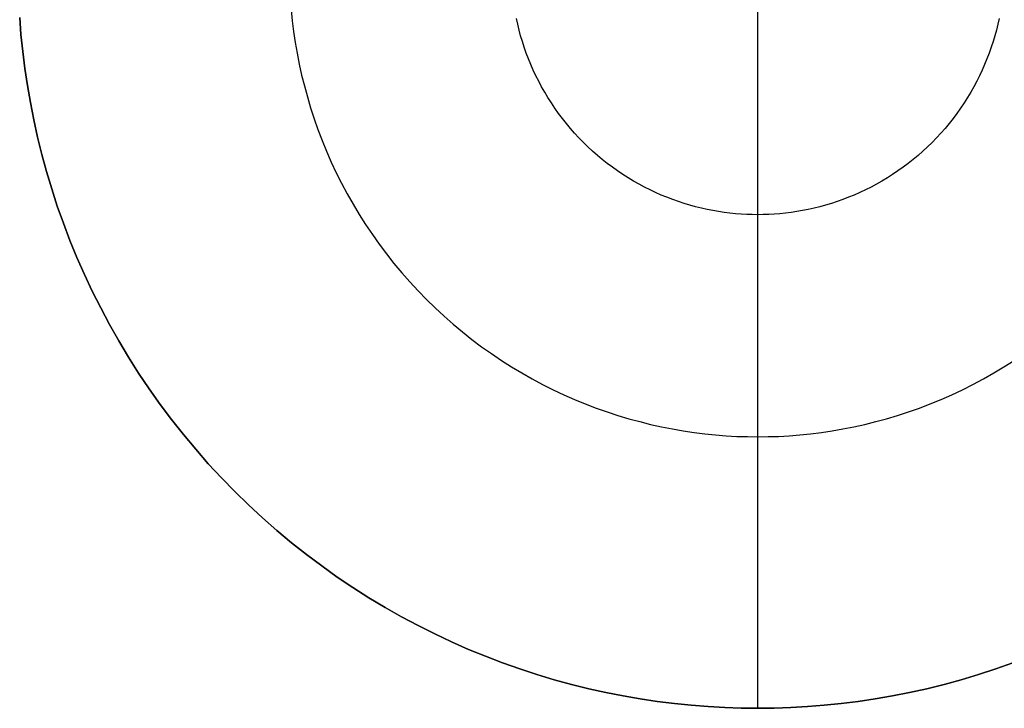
# Model space of a CAD drawing. Header units: millimetres. Extents: x -2360 to -760, y 1250 to 2850.
# Tile 1 of 5: x -2358 to -1293, y 1250 to 1994. Entities that reach past the tile are written whole.
import ezdxf

# ---------------------------------------------------------------- set-up
doc = ezdxf.new("R2010")
doc.units = ezdxf.units.MM
doc.layers.add('MODELADO', color=7, linetype='Continuous')

msp = doc.modelspace()

# ---------------------------------------------------------------- linework, layer by layer
at = {"layer": 'MODELADO'}
for points in [[(-1560, 1783.3), (-1560, 2316.7)], [(-1560, 1250), (-1560, 2046.7)], [(-2064.6, 2004.5), (-2063.4, 1992.9), (-2062, 1981.2), (-2060.2, 1969.5), (-2058.2, 1957.8), (-2055.9, 1946), (-2053.3, 1934.2), (-2050.3, 1922.4), (-2047.1, 1910.6), (-2043.6, 1898.8), (-2039.7, 1887), (-2035.6, 1875.2), (-2031.1, 1863.5), (-2026.3, 1851.8), (-2021.2, 1840.2), (-2015.8, 1828.7), (-2010.1, 1817.3), (-2004, 1806), (-1997.7, 1794.8), (-1991, 1783.7), (-1984.1, 1772.7), (-1976.8, 1762), (-1969.3, 1751.3), (-1961.5, 1740.9), (-1953.4, 1730.6), (-1945, 1720.6), (-1936.3, 1710.7), (-1927.4, 1701.1), (-1918.3, 1691.7), (-1908.9, 1682.6), (-1899.3, 1673.7), (-1889.4, 1665), (-1879.4, 1656.6), (-1869.1, 1648.5), (-1858.7, 1640.7), (-1848, 1633.2), (-1837.3, 1625.9), (-1826.3, 1619), (-1815.2, 1612.3), (-1804, 1606), (-1792.7, 1599.9), (-1781.3, 1594.2), (-1769.8, 1588.8), (-1758.2, 1583.7), (-1746.5, 1578.9), (-1734.8, 1574.4), (-1723, 1570.3), (-1711.2, 1566.4), (-1699.4, 1562.9), (-1687.6, 1559.7), (-1675.8, 1556.7), (-1664, 1554.1), (-1652.2, 1551.8), (-1640.5, 1549.8), (-1628.8, 1548), (-1617.1, 1546.6), (-1605.5, 1545.4), (-1594, 1544.5), (-1582.6, 1543.8), (-1571.2, 1543.5), (-1560, 1543.3), (-1548.8, 1543.5), (-1537.4, 1543.8), (-1526, 1544.5), (-1514.5, 1545.4), (-1502.9, 1546.6), (-1491.2, 1548), (-1479.5, 1549.8), (-1467.8, 1551.8), (-1456, 1554.1), (-1444.2, 1556.7), (-1432.4, 1559.7), (-1420.6, 1562.9), (-1408.8, 1566.4), (-1397, 1570.3), (-1385.2, 1574.4), (-1373.5, 1578.9), (-1361.8, 1583.7), (-1350.2, 1588.8), (-1338.7, 1594.2), (-1327.3, 1599.9), (-1316, 1606), (-1304.8, 1612.3), (-1293.7, 1619), (-1282.7, 1625.9)], [(-2064.6, 2004.5), (-2063.4, 1992.9), (-2062, 1981.2), (-2060.2, 1969.5), (-2058.2, 1957.8), (-2055.9, 1946), (-2053.3, 1934.2), (-2050.3, 1922.4), (-2047.1, 1910.6), (-2043.6, 1898.8), (-2039.7, 1887), (-2035.6, 1875.2), (-2031.1, 1863.5), (-2026.3, 1851.8), (-2021.2, 1840.2), (-2015.8, 1828.7), (-2010.1, 1817.3), (-2004, 1806), (-1997.7, 1794.8), (-1991, 1783.7), (-1984.1, 1772.7), (-1976.8, 1762), (-1969.3, 1751.3), (-1961.5, 1740.9), (-1953.4, 1730.6), (-1945, 1720.6), (-1936.3, 1710.7), (-1927.4, 1701.1), (-1918.3, 1691.7), (-1908.9, 1682.6), (-1899.3, 1673.7), (-1889.4, 1665), (-1879.4, 1656.6), (-1869.1, 1648.5), (-1858.7, 1640.7), (-1848, 1633.2), (-1837.3, 1625.9), (-1826.3, 1619), (-1815.2, 1612.3), (-1804, 1606), (-1792.7, 1599.9), (-1781.3, 1594.2), (-1769.8, 1588.8), (-1758.2, 1583.7), (-1746.5, 1578.9), (-1734.8, 1574.4), (-1723, 1570.3), (-1711.2, 1566.4), (-1699.4, 1562.9), (-1687.6, 1559.7), (-1675.8, 1556.7), (-1664, 1554.1), (-1652.2, 1551.8), (-1640.5, 1549.8), (-1628.8, 1548), (-1617.1, 1546.6), (-1605.5, 1545.4), (-1594, 1544.5), (-1582.6, 1543.8), (-1571.2, 1543.5), (-1560, 1543.3), (-1548.8, 1543.5), (-1537.4, 1543.8), (-1526, 1544.5), (-1514.5, 1545.4), (-1502.9, 1546.6), (-1491.2, 1548), (-1479.5, 1549.8), (-1467.8, 1551.8), (-1456, 1554.1), (-1444.2, 1556.7), (-1432.4, 1559.7), (-1420.6, 1562.9), (-1408.8, 1566.4), (-1397, 1570.3), (-1385.2, 1574.4), (-1373.5, 1578.9), (-1361.8, 1583.7), (-1350.2, 1588.8), (-1338.7, 1594.2), (-1327.3, 1599.9), (-1316, 1606), (-1304.8, 1612.3), (-1293.7, 1619), (-1282.7, 1625.9)], [(-2064.6, 2004.5), (-2063.4, 1992.9), (-2062, 1981.2), (-2060.2, 1969.5), (-2058.2, 1957.8), (-2055.9, 1946), (-2053.3, 1934.2), (-2050.3, 1922.4), (-2047.1, 1910.6), (-2043.6, 1898.8), (-2039.7, 1887), (-2035.6, 1875.2), (-2031.1, 1863.5), (-2026.3, 1851.8), (-2021.2, 1840.2), (-2015.8, 1828.7), (-2010.1, 1817.3), (-2004, 1806), (-1997.7, 1794.8), (-1991, 1783.7), (-1984.1, 1772.7), (-1976.8, 1762), (-1969.3, 1751.3), (-1961.5, 1740.9), (-1953.4, 1730.6), (-1945, 1720.6), (-1936.3, 1710.7), (-1927.4, 1701.1), (-1918.3, 1691.7), (-1908.9, 1682.6), (-1899.3, 1673.7), (-1889.4, 1665), (-1879.4, 1656.6), (-1869.1, 1648.5), (-1858.7, 1640.7), (-1848, 1633.2), (-1837.3, 1625.9), (-1826.3, 1619), (-1815.2, 1612.3), (-1804, 1606), (-1792.7, 1599.9), (-1781.3, 1594.2), (-1769.8, 1588.8), (-1758.2, 1583.7), (-1746.5, 1578.9), (-1734.8, 1574.4), (-1723, 1570.3), (-1711.2, 1566.4), (-1699.4, 1562.9), (-1687.6, 1559.7), (-1675.8, 1556.7), (-1664, 1554.1), (-1652.2, 1551.8), (-1640.5, 1549.8), (-1628.8, 1548), (-1617.1, 1546.6), (-1605.5, 1545.4), (-1594, 1544.5), (-1582.6, 1543.8), (-1571.2, 1543.5), (-1560, 1543.3), (-1548.8, 1543.5), (-1537.4, 1543.8), (-1526, 1544.5), (-1514.5, 1545.4), (-1502.9, 1546.6), (-1491.2, 1548), (-1479.5, 1549.8), (-1467.8, 1551.8), (-1456, 1554.1), (-1444.2, 1556.7), (-1432.4, 1559.7), (-1420.6, 1562.9), (-1408.8, 1566.4), (-1397, 1570.3), (-1385.2, 1574.4), (-1373.5, 1578.9), (-1361.8, 1583.7), (-1350.2, 1588.8), (-1338.7, 1594.2), (-1327.3, 1599.9), (-1316, 1606), (-1304.8, 1612.3), (-1293.7, 1619), (-1282.7, 1625.9)], [(-1284, 1299.1), (-1302.6, 1292.5), (-1321.2, 1286.5), (-1339.9, 1280.9), (-1358.5, 1275.8), (-1377.2, 1271.2), (-1395.8, 1267), (-1414.4, 1263.4), (-1433, 1260.1), (-1451.4, 1257.4), (-1469.8, 1255.1), (-1488.1, 1253.2), (-1506.3, 1251.8), (-1524.3, 1250.8), (-1542.2, 1250.2), (-1560, 1250), (-1577.8, 1250.2), (-1595.7, 1250.8), (-1613.7, 1251.8), (-1631.9, 1253.2), (-1650.2, 1255.1), (-1668.6, 1257.4), (-1687, 1260.1), (-1705.6, 1263.4), (-1724.2, 1267), (-1742.8, 1271.2), (-1761.5, 1275.8), (-1780.1, 1280.9), (-1798.8, 1286.5), (-1817.4, 1292.5), (-1836, 1299.1), (-1854.5, 1306.2), (-1872.9, 1313.7), (-1891.2, 1321.8), (-1909.4, 1330.3), (-1927.4, 1339.4), (-1945.3, 1348.9), (-1963, 1358.9), (-1980.5, 1369.4), (-1997.8, 1380.4), (-2014.8, 1391.8), (-2031.6, 1403.8), (-2048, 1416.1), (-2064.2, 1428.9), (-2080.1, 1442.2), (-2095.7, 1455.8), (-2110.9, 1469.9), (-2125.7, 1484.3), (-2140.1, 1499.1), (-2154.2, 1514.3), (-2167.8, 1529.9), (-2181.1, 1545.8), (-2193.9, 1562), (-2206.2, 1578.4), (-2218.2, 1595.2), (-2229.6, 1612.2), (-2240.6, 1629.5), (-2251.1, 1647), (-2261.1, 1664.7), (-2270.6, 1682.6), (-2279.7, 1700.6), (-2288.2, 1718.8), (-2296.3, 1737.1), (-2303.8, 1755.5), (-2310.9, 1774), (-2317.5, 1792.6), (-2323.5, 1811.2), (-2329.1, 1829.9), (-2334.2, 1848.5), (-2338.8, 1867.2), (-2343, 1885.8), (-2346.6, 1904.4), (-2349.9, 1923), (-2352.6, 1941.4), (-2354.9, 1959.8), (-2356.8, 1978.1), (-2358.2, 1996.3)], [(-1284, 1299.1), (-1302.6, 1292.5), (-1321.2, 1286.5), (-1339.9, 1280.9), (-1358.5, 1275.8), (-1377.2, 1271.2), (-1395.8, 1267), (-1414.4, 1263.4), (-1433, 1260.1), (-1451.4, 1257.4), (-1469.8, 1255.1), (-1488.1, 1253.2), (-1506.3, 1251.8), (-1524.3, 1250.8), (-1542.2, 1250.2), (-1560, 1250), (-1577.8, 1250.2), (-1595.7, 1250.8), (-1613.7, 1251.8), (-1631.9, 1253.2), (-1650.2, 1255.1), (-1668.6, 1257.4), (-1687, 1260.1), (-1705.6, 1263.4), (-1724.2, 1267), (-1742.8, 1271.2), (-1761.5, 1275.8), (-1780.1, 1280.9), (-1798.8, 1286.5), (-1817.4, 1292.5), (-1836, 1299.1), (-1854.5, 1306.2), (-1872.9, 1313.7), (-1891.2, 1321.8), (-1909.4, 1330.3), (-1927.4, 1339.4), (-1945.3, 1348.9), (-1963, 1358.9), (-1980.5, 1369.4), (-1997.8, 1380.4), (-2014.8, 1391.8), (-2031.6, 1403.8), (-2048, 1416.1), (-2064.2, 1428.9), (-2080.1, 1442.2), (-2095.7, 1455.8), (-2110.9, 1469.9), (-2125.7, 1484.3), (-2140.1, 1499.1), (-2154.2, 1514.3), (-2167.8, 1529.9), (-2181.1, 1545.8), (-2193.9, 1562), (-2206.2, 1578.4), (-2218.2, 1595.2), (-2229.6, 1612.2), (-2240.6, 1629.5), (-2251.1, 1647), (-2261.1, 1664.7), (-2270.6, 1682.6), (-2279.7, 1700.6), (-2288.2, 1718.8), (-2296.3, 1737.1), (-2303.8, 1755.5), (-2310.9, 1774), (-2317.5, 1792.6), (-2323.5, 1811.2), (-2329.1, 1829.9), (-2334.2, 1848.5), (-2338.8, 1867.2), (-2343, 1885.8), (-2346.6, 1904.4), (-2349.9, 1923), (-2352.6, 1941.4), (-2354.9, 1959.8), (-2356.8, 1978.1), (-2358.2, 1996.3)], [(-2358.2, 1996.3), (-2356.8, 1978.1), (-2354.9, 1959.8), (-2352.6, 1941.4), (-2349.9, 1923), (-2346.6, 1904.4), (-2343, 1885.8), (-2338.8, 1867.2), (-2334.2, 1848.5), (-2329.1, 1829.9), (-2323.5, 1811.2), (-2317.5, 1792.6), (-2310.9, 1774), (-2303.8, 1755.5), (-2296.3, 1737.1), (-2288.2, 1718.8), (-2279.7, 1700.6), (-2270.6, 1682.6), (-2261.1, 1664.7), (-2251.1, 1647), (-2240.6, 1629.5), (-2229.6, 1612.2), (-2218.2, 1595.2), (-2206.2, 1578.4), (-2193.9, 1562), (-2181.1, 1545.8), (-2167.8, 1529.9), (-2154.2, 1514.3), (-2140.1, 1499.1), (-2125.7, 1484.3), (-2110.9, 1469.9), (-2095.7, 1455.8), (-2080.1, 1442.2), (-2064.2, 1428.9), (-2048, 1416.1), (-2031.6, 1403.8), (-2014.8, 1391.8), (-1997.8, 1380.4), (-1980.5, 1369.4), (-1963, 1358.9), (-1945.3, 1348.9), (-1927.4, 1339.4), (-1909.4, 1330.3), (-1891.2, 1321.8), (-1872.9, 1313.7), (-1854.5, 1306.2), (-1836, 1299.1), (-1817.4, 1292.5), (-1798.8, 1286.5), (-1780.1, 1280.9), (-1761.5, 1275.8), (-1742.8, 1271.2), (-1724.2, 1267), (-1705.6, 1263.4), (-1687, 1260.1), (-1668.6, 1257.4), (-1650.2, 1255.1), (-1631.9, 1253.2), (-1613.7, 1251.8), (-1595.7, 1250.8), (-1577.8, 1250.2), (-1560, 1250), (-1542.2, 1250.2), (-1524.3, 1250.8), (-1506.3, 1251.8), (-1488.1, 1253.2), (-1469.8, 1255.1), (-1451.4, 1257.4), (-1433, 1260.1), (-1414.4, 1263.4), (-1395.8, 1267), (-1377.2, 1271.2), (-1358.5, 1275.8), (-1339.9, 1280.9), (-1321.2, 1286.5), (-1302.6, 1292.5), (-1284, 1299.1)], [(-2358.2, 1996.3), (-2356.8, 1978.1), (-2354.9, 1959.8), (-2352.6, 1941.4), (-2349.9, 1923), (-2346.6, 1904.4), (-2343, 1885.8), (-2338.8, 1867.2), (-2334.2, 1848.5), (-2329.1, 1829.9), (-2323.5, 1811.2), (-2317.5, 1792.6), (-2310.9, 1774), (-2303.8, 1755.5), (-2296.3, 1737.1), (-2288.2, 1718.8), (-2279.7, 1700.6), (-2270.6, 1682.6), (-2261.1, 1664.7), (-2251.1, 1647), (-2240.6, 1629.5), (-2229.6, 1612.2), (-2218.2, 1595.2), (-2206.2, 1578.4), (-2193.9, 1562), (-2181.1, 1545.8), (-2167.8, 1529.9), (-2154.2, 1514.3), (-2140.1, 1499.1), (-2125.7, 1484.3), (-2110.9, 1469.9), (-2095.7, 1455.8), (-2080.1, 1442.2), (-2064.2, 1428.9), (-2048, 1416.1), (-2031.6, 1403.8), (-2014.8, 1391.8), (-1997.8, 1380.4), (-1980.5, 1369.4), (-1963, 1358.9), (-1945.3, 1348.9), (-1927.4, 1339.4), (-1909.4, 1330.3), (-1891.2, 1321.8), (-1872.9, 1313.7), (-1854.5, 1306.2), (-1836, 1299.1), (-1817.4, 1292.5), (-1798.8, 1286.5), (-1780.1, 1280.9), (-1761.5, 1275.8), (-1742.8, 1271.2), (-1724.2, 1267), (-1705.6, 1263.4), (-1687, 1260.1), (-1668.6, 1257.4), (-1650.2, 1255.1), (-1631.9, 1253.2), (-1613.7, 1251.8), (-1595.7, 1250.8), (-1577.8, 1250.2), (-1560, 1250), (-1542.2, 1250.2), (-1524.3, 1250.8), (-1506.3, 1251.8), (-1488.1, 1253.2), (-1469.8, 1255.1), (-1451.4, 1257.4), (-1433, 1260.1), (-1414.4, 1263.4), (-1395.8, 1267), (-1377.2, 1271.2), (-1358.5, 1275.8), (-1339.9, 1280.9), (-1321.2, 1286.5), (-1302.6, 1292.5), (-1284, 1299.1)], [(-1284, 1299.1), (-1302.6, 1292.5), (-1321.2, 1286.5), (-1339.9, 1280.9), (-1358.5, 1275.8), (-1377.2, 1271.2), (-1395.8, 1267), (-1414.4, 1263.4), (-1433, 1260.1), (-1451.4, 1257.4), (-1469.8, 1255.1), (-1488.1, 1253.2), (-1506.3, 1251.8), (-1524.3, 1250.8), (-1542.2, 1250.2), (-1560, 1250), (-1577.8, 1250.2), (-1595.7, 1250.8), (-1613.7, 1251.8), (-1631.9, 1253.2), (-1650.2, 1255.1), (-1668.6, 1257.4), (-1687, 1260.1), (-1705.6, 1263.4), (-1724.2, 1267), (-1742.8, 1271.2), (-1761.5, 1275.8), (-1780.1, 1280.9), (-1798.8, 1286.5), (-1817.4, 1292.5), (-1836, 1299.1), (-1854.5, 1306.2), (-1872.9, 1313.7), (-1891.2, 1321.8), (-1909.4, 1330.3), (-1927.4, 1339.4), (-1945.3, 1348.9), (-1963, 1358.9), (-1980.5, 1369.4), (-1997.8, 1380.4), (-2014.8, 1391.8), (-2031.6, 1403.8), (-2048, 1416.1), (-2064.2, 1428.9), (-2080.1, 1442.2), (-2095.7, 1455.8), (-2110.9, 1469.9), (-2125.7, 1484.3), (-2140.1, 1499.1), (-2154.2, 1514.3), (-2167.8, 1529.9), (-2181.1, 1545.8), (-2193.9, 1562), (-2206.2, 1578.4), (-2218.2, 1595.2), (-2229.6, 1612.2), (-2240.6, 1629.5), (-2251.1, 1647), (-2261.1, 1664.7), (-2270.6, 1682.6), (-2279.7, 1700.6), (-2288.2, 1718.8), (-2296.3, 1737.1), (-2303.8, 1755.5), (-2310.9, 1774), (-2317.5, 1792.6), (-2323.5, 1811.2), (-2329.1, 1829.9), (-2334.2, 1848.5), (-2338.8, 1867.2), (-2343, 1885.8), (-2346.6, 1904.4), (-2349.9, 1923), (-2352.6, 1941.4), (-2354.9, 1959.8), (-2356.8, 1978.1), (-2358.2, 1996.3)], [(-2358.2, 1996.3), (-2356.8, 1978.1), (-2354.9, 1959.8), (-2352.6, 1941.4), (-2349.9, 1923), (-2346.6, 1904.4), (-2343, 1885.8), (-2338.8, 1867.2), (-2334.2, 1848.5), (-2329.1, 1829.9), (-2323.5, 1811.2), (-2317.5, 1792.6), (-2310.9, 1774), (-2303.8, 1755.5), (-2296.3, 1737.1), (-2288.2, 1718.8), (-2279.7, 1700.6), (-2270.6, 1682.6), (-2261.1, 1664.7), (-2251.1, 1647), (-2240.6, 1629.5), (-2229.6, 1612.2), (-2218.2, 1595.2), (-2206.2, 1578.4), (-2193.9, 1562), (-2181.1, 1545.8), (-2167.8, 1529.9), (-2154.2, 1514.3), (-2140.1, 1499.1), (-2125.7, 1484.3), (-2110.9, 1469.9), (-2095.7, 1455.8), (-2080.1, 1442.2), (-2064.2, 1428.9), (-2048, 1416.1), (-2031.6, 1403.8), (-2014.8, 1391.8), (-1997.8, 1380.4), (-1980.5, 1369.4), (-1963, 1358.9), (-1945.3, 1348.9), (-1927.4, 1339.4), (-1909.4, 1330.3), (-1891.2, 1321.8), (-1872.9, 1313.7), (-1854.5, 1306.2), (-1836, 1299.1), (-1817.4, 1292.5), (-1798.8, 1286.5), (-1780.1, 1280.9), (-1761.5, 1275.8), (-1742.8, 1271.2), (-1724.2, 1267), (-1705.6, 1263.4), (-1687, 1260.1), (-1668.6, 1257.4), (-1650.2, 1255.1), (-1631.9, 1253.2), (-1613.7, 1251.8), (-1595.7, 1250.8), (-1577.8, 1250.2), (-1560, 1250), (-1542.2, 1250.2), (-1524.3, 1250.8), (-1506.3, 1251.8), (-1488.1, 1253.2), (-1469.8, 1255.1), (-1451.4, 1257.4), (-1433, 1260.1), (-1414.4, 1263.4), (-1395.8, 1267), (-1377.2, 1271.2), (-1358.5, 1275.8), (-1339.9, 1280.9), (-1321.2, 1286.5), (-1302.6, 1292.5), (-1284, 1299.1)], [(-1299, 1995.3), (-1300.4, 1989.1), (-1301.9, 1982.8), (-1303.6, 1976.6), (-1305.5, 1970.4), (-1307.5, 1964.2), (-1309.7, 1958), (-1312.1, 1951.8), (-1314.6, 1945.7), (-1317.3, 1939.6), (-1320.1, 1933.5), (-1323.1, 1927.5), (-1326.3, 1921.6), (-1329.6, 1915.7), (-1333.1, 1909.8), (-1336.8, 1904.1), (-1340.6, 1898.4), (-1344.6, 1892.8), (-1348.7, 1887.3), (-1353, 1881.9), (-1357.4, 1876.6), (-1361.9, 1871.4), (-1366.6, 1866.4), (-1371.4, 1861.4), (-1376.4, 1856.6), (-1381.4, 1851.9), (-1386.6, 1847.4), (-1391.9, 1843), (-1397.3, 1838.7), (-1402.8, 1834.6), (-1408.4, 1830.6), (-1414.1, 1826.8), (-1419.8, 1823.1), (-1425.7, 1819.6), (-1431.6, 1816.3), (-1437.5, 1813.1), (-1443.5, 1810.1), (-1449.6, 1807.3), (-1455.7, 1804.6), (-1461.8, 1802.1), (-1468, 1799.7), (-1474.2, 1797.5), (-1480.4, 1795.5), (-1486.6, 1793.6), (-1492.8, 1791.9), (-1499.1, 1790.4), (-1505.3, 1789), (-1511.5, 1787.8), (-1517.7, 1786.7), (-1523.8, 1785.8), (-1529.9, 1785), (-1536, 1784.4), (-1542.1, 1783.9), (-1548.1, 1783.6), (-1554.1, 1783.4), (-1560, 1783.3), (-1565.9, 1783.4), (-1571.9, 1783.6), (-1577.9, 1783.9), (-1584, 1784.4), (-1590.1, 1785), (-1596.2, 1785.8), (-1602.3, 1786.7), (-1608.5, 1787.8), (-1614.7, 1789), (-1620.9, 1790.4), (-1627.2, 1791.9), (-1633.4, 1793.6), (-1639.6, 1795.5), (-1645.8, 1797.5), (-1652, 1799.7), (-1658.2, 1802.1), (-1664.3, 1804.6), (-1670.4, 1807.3), (-1676.5, 1810.1), (-1682.5, 1813.1), (-1688.4, 1816.3), (-1694.3, 1819.6), (-1700.2, 1823.1), (-1705.9, 1826.8), (-1711.6, 1830.6), (-1717.2, 1834.6), (-1722.7, 1838.7), (-1728.1, 1843), (-1733.4, 1847.4), (-1738.6, 1851.9), (-1743.6, 1856.6), (-1748.6, 1861.4), (-1753.4, 1866.4), (-1758.1, 1871.4), (-1762.6, 1876.6), (-1767, 1881.9), (-1771.3, 1887.3), (-1775.4, 1892.8), (-1779.4, 1898.4), (-1783.2, 1904.1), (-1786.9, 1909.8), (-1790.4, 1915.7), (-1793.7, 1921.6), (-1796.9, 1927.5), (-1799.9, 1933.5), (-1802.7, 1939.6), (-1805.4, 1945.7), (-1807.9, 1951.8), (-1810.3, 1958), (-1812.5, 1964.2), (-1814.5, 1970.4), (-1816.4, 1976.6), (-1818.1, 1982.8), (-1819.6, 1989.1), (-1821, 1995.3)], [(-1299, 1995.3), (-1300.4, 1989.1), (-1301.9, 1982.8), (-1303.6, 1976.6), (-1305.5, 1970.4), (-1307.5, 1964.2), (-1309.7, 1958), (-1312.1, 1951.8), (-1314.6, 1945.7), (-1317.3, 1939.6), (-1320.1, 1933.5), (-1323.1, 1927.5), (-1326.3, 1921.6), (-1329.6, 1915.7), (-1333.1, 1909.8), (-1336.8, 1904.1), (-1340.6, 1898.4), (-1344.6, 1892.8), (-1348.7, 1887.3), (-1353, 1881.9), (-1357.4, 1876.6), (-1361.9, 1871.4), (-1366.6, 1866.4), (-1371.4, 1861.4), (-1376.4, 1856.6), (-1381.4, 1851.9), (-1386.6, 1847.4), (-1391.9, 1843), (-1397.3, 1838.7), (-1402.8, 1834.6), (-1408.4, 1830.6), (-1414.1, 1826.8), (-1419.8, 1823.1), (-1425.7, 1819.6), (-1431.6, 1816.3), (-1437.5, 1813.1), (-1443.5, 1810.1), (-1449.6, 1807.3), (-1455.7, 1804.6), (-1461.8, 1802.1), (-1468, 1799.7), (-1474.2, 1797.5), (-1480.4, 1795.5), (-1486.6, 1793.6), (-1492.8, 1791.9), (-1499.1, 1790.4), (-1505.3, 1789), (-1511.5, 1787.8), (-1517.7, 1786.7), (-1523.8, 1785.8), (-1529.9, 1785), (-1536, 1784.4), (-1542.1, 1783.9), (-1548.1, 1783.6), (-1554.1, 1783.4), (-1560, 1783.3), (-1565.9, 1783.4), (-1571.9, 1783.6), (-1577.9, 1783.9), (-1584, 1784.4), (-1590.1, 1785), (-1596.2, 1785.8), (-1602.3, 1786.7), (-1608.5, 1787.8), (-1614.7, 1789), (-1620.9, 1790.4), (-1627.2, 1791.9), (-1633.4, 1793.6), (-1639.6, 1795.5), (-1645.8, 1797.5), (-1652, 1799.7), (-1658.2, 1802.1), (-1664.3, 1804.6), (-1670.4, 1807.3), (-1676.5, 1810.1), (-1682.5, 1813.1), (-1688.4, 1816.3), (-1694.3, 1819.6), (-1700.2, 1823.1), (-1705.9, 1826.8), (-1711.6, 1830.6), (-1717.2, 1834.6), (-1722.7, 1838.7), (-1728.1, 1843), (-1733.4, 1847.4), (-1738.6, 1851.9), (-1743.6, 1856.6), (-1748.6, 1861.4), (-1753.4, 1866.4), (-1758.1, 1871.4), (-1762.6, 1876.6), (-1767, 1881.9), (-1771.3, 1887.3), (-1775.4, 1892.8), (-1779.4, 1898.4), (-1783.2, 1904.1), (-1786.9, 1909.8), (-1790.4, 1915.7), (-1793.7, 1921.6), (-1796.9, 1927.5), (-1799.9, 1933.5), (-1802.7, 1939.6), (-1805.4, 1945.7), (-1807.9, 1951.8), (-1810.3, 1958), (-1812.5, 1964.2), (-1814.5, 1970.4), (-1816.4, 1976.6), (-1818.1, 1982.8), (-1819.6, 1989.1), (-1821, 1995.3)], [(-1299, 1995.3), (-1300.4, 1989.1), (-1301.9, 1982.8), (-1303.6, 1976.6), (-1305.5, 1970.4), (-1307.5, 1964.2), (-1309.7, 1958), (-1312.1, 1951.8), (-1314.6, 1945.7), (-1317.3, 1939.6), (-1320.1, 1933.5), (-1323.1, 1927.5), (-1326.3, 1921.6), (-1329.6, 1915.7), (-1333.1, 1909.8), (-1336.8, 1904.1), (-1340.6, 1898.4), (-1344.6, 1892.8), (-1348.7, 1887.3), (-1353, 1881.9), (-1357.4, 1876.6), (-1361.9, 1871.4), (-1366.6, 1866.4), (-1371.4, 1861.4), (-1376.4, 1856.6), (-1381.4, 1851.9), (-1386.6, 1847.4), (-1391.9, 1843), (-1397.3, 1838.7), (-1402.8, 1834.6), (-1408.4, 1830.6), (-1414.1, 1826.8), (-1419.8, 1823.1), (-1425.7, 1819.6), (-1431.6, 1816.3), (-1437.5, 1813.1), (-1443.5, 1810.1), (-1449.6, 1807.3), (-1455.7, 1804.6), (-1461.8, 1802.1), (-1468, 1799.7), (-1474.2, 1797.5), (-1480.4, 1795.5), (-1486.6, 1793.6), (-1492.8, 1791.9), (-1499.1, 1790.4), (-1505.3, 1789), (-1511.5, 1787.8), (-1517.7, 1786.7), (-1523.8, 1785.8), (-1529.9, 1785), (-1536, 1784.4), (-1542.1, 1783.9), (-1548.1, 1783.6), (-1554.1, 1783.4), (-1560, 1783.3), (-1565.9, 1783.4), (-1571.9, 1783.6), (-1577.9, 1783.9), (-1584, 1784.4), (-1590.1, 1785), (-1596.2, 1785.8), (-1602.3, 1786.7), (-1608.5, 1787.8), (-1614.7, 1789), (-1620.9, 1790.4), (-1627.2, 1791.9), (-1633.4, 1793.6), (-1639.6, 1795.5), (-1645.8, 1797.5), (-1652, 1799.7), (-1658.2, 1802.1), (-1664.3, 1804.6), (-1670.4, 1807.3), (-1676.5, 1810.1), (-1682.5, 1813.1), (-1688.4, 1816.3), (-1694.3, 1819.6), (-1700.2, 1823.1), (-1705.9, 1826.8), (-1711.6, 1830.6), (-1717.2, 1834.6), (-1722.7, 1838.7), (-1728.1, 1843), (-1733.4, 1847.4), (-1738.6, 1851.9), (-1743.6, 1856.6), (-1748.6, 1861.4), (-1753.4, 1866.4), (-1758.1, 1871.4), (-1762.6, 1876.6), (-1767, 1881.9), (-1771.3, 1887.3), (-1775.4, 1892.8), (-1779.4, 1898.4), (-1783.2, 1904.1), (-1786.9, 1909.8), (-1790.4, 1915.7), (-1793.7, 1921.6), (-1796.9, 1927.5), (-1799.9, 1933.5), (-1802.7, 1939.6), (-1805.4, 1945.7), (-1807.9, 1951.8), (-1810.3, 1958), (-1812.5, 1964.2), (-1814.5, 1970.4), (-1816.4, 1976.6), (-1818.1, 1982.8), (-1819.6, 1989.1), (-1821, 1995.3)], [(-1560, 1250), (-1560, 1783.3)], [(-1560, 1250), (-1560, 1543.3)], [(-1560, 1250), (-1560, 1543.3)]]:
    msp.add_lwpolyline(points, dxfattribs=at)
at = {"layer": 'MODELADO', "extrusion": (1, 0, 0)}
for points in [[(1783.3, 0), (1783.3, -16)], [(1543.3, 0), (1543.3, 16)], [(1250, 0), (1250, -16)], [(1250, 16), (1250, 32)]]:
    msp.add_lwpolyline(points, dxfattribs=at)

doc.saveas('drawing.dxf')
